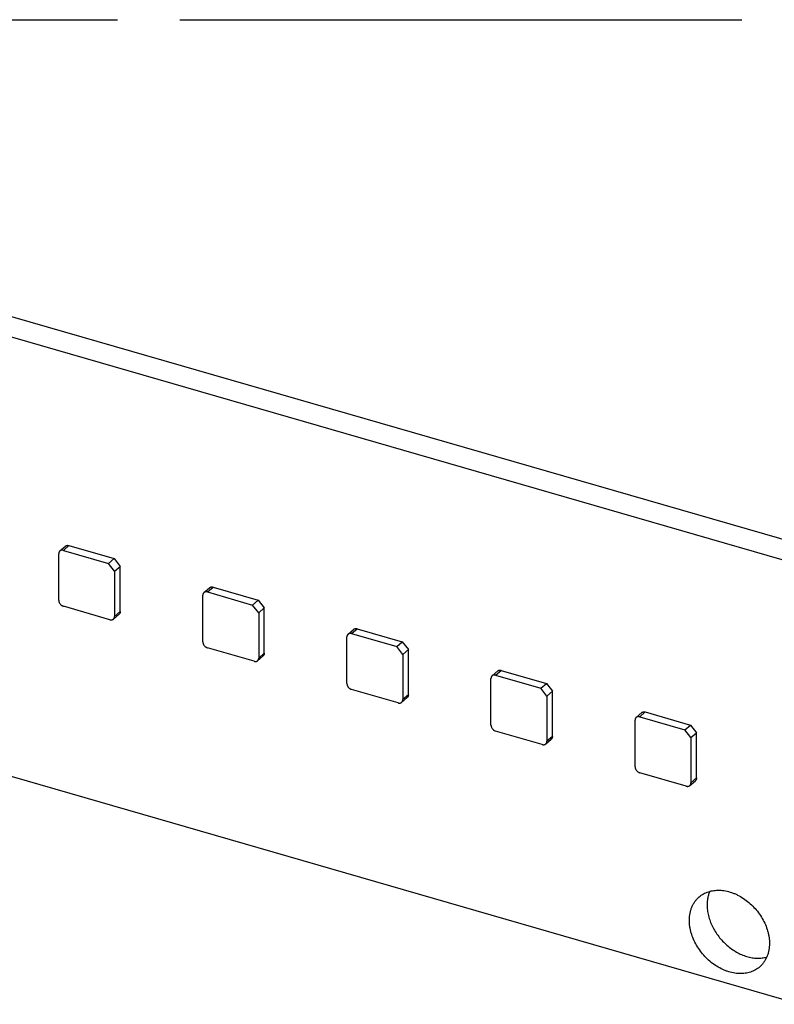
# Model space of a CAD drawing. Header units: millimetres. Extents: x 0 to 210, y 0 to 297.
# Tile 18 of 36: x 79 to 90, y 242 to 258. Entities that reach past the tile are written whole.
import ezdxf

# ---------------------------------------------------------------- set-up
doc = ezdxf.new("R2010")
doc.units = ezdxf.units.MM
doc.header["$LTSCALE"] = 19.36
doc.linetypes.add('PHANTOM', pattern=[0.8, 0.45, -0.05, 0.1, -0.05, 0.1, -0.05])
doc.layers.get('0').update_dxf_attribs({"linetype": 'CONTINUOUS'})
doc.layers.add('DEFAULT_3', color=7, linetype='PHANTOM')

msp = doc.modelspace()

# ---------------------------------------------------------------- linework, layer by layer
at = {"color": 7, "linetype": 'CONTINUOUS'}
for p, q in [((72.47736, 254.81821), (107.32041, 244.75989)), ((72.20236, 254.58005), (107.04541, 244.52173)), ((79.24501, 249.44867), (79.33168, 249.52372)), ((79.29956, 249.45784), (79.9996, 249.25576)), ((79.38623, 249.5329), (80.08627, 249.33081)), ((79.2274, 248.68482), (79.2274, 249.40651)), ((79.9996, 249.25576), (80.08627, 249.33081)), ((80.08627, 249.33081), (80.18009, 249.20991)), ((80.09342, 249.13486), (79.9996, 249.25576)), ((80.09342, 249.13486), (80.18009, 249.20991)), ((80.09342, 249.13486), (80.09342, 248.43482)), ((80.18009, 248.50987), (80.18009, 249.20991)), ((147.07018, 226.15485), (68.26194, 248.90483)), ((81.47853, 248.80391), (81.56519, 248.87896)), ((81.61975, 248.88814), (82.31979, 248.68605)), ((81.46091, 248.04006), (81.46091, 248.76175)), ((81.53308, 248.81308), (82.23312, 248.611)), ((82.23312, 248.611), (82.31979, 248.68605)), ((82.31979, 248.68605), (82.4136, 248.56515)), ((80.02125, 248.38348), (79.29956, 248.59182)), ((82.32694, 248.4901), (82.23312, 248.611)), ((82.32694, 248.4901), (82.4136, 248.56515)), ((82.4136, 247.86511), (82.4136, 248.56515)), ((80.07581, 248.39266), (80.16247, 248.46771)), ((82.32694, 248.4901), (82.32694, 247.79006)), ((83.71204, 248.15915), (83.79871, 248.2342)), ((83.85327, 248.24338), (84.5533, 248.04129)), ((83.69443, 247.3953), (83.69443, 248.11698)), ((83.7666, 248.16832), (84.46664, 247.96624)), ((82.25477, 247.73872), (81.53308, 247.94706)), ((84.46664, 247.96624), (84.5533, 248.04129)), ((84.56046, 247.84533), (84.46664, 247.96624)), ((84.5533, 248.04129), (84.64712, 247.92039)), ((84.56046, 247.84533), (84.64712, 247.92039)), ((84.64712, 247.22035), (84.64712, 247.92039)), ((82.30932, 247.7479), (82.39599, 247.82295)), ((84.56046, 247.84533), (84.56046, 247.1453)), ((85.92795, 246.75054), (85.92795, 247.47222)), ((85.94556, 247.51439), (86.03223, 247.58944)), ((86.00012, 247.52356), (86.70015, 247.32148)), ((86.08678, 247.59861), (86.78682, 247.39653)), ((84.48829, 247.09396), (83.7666, 247.3023)), ((86.70015, 247.32148), (86.78682, 247.39653)), ((86.79397, 247.20057), (86.70015, 247.32148)), ((86.78682, 247.39653), (86.88064, 247.27563)), ((84.54284, 247.10314), (84.62951, 247.17819)), ((86.79397, 247.20057), (86.88064, 247.27563)), ((86.79397, 247.20057), (86.79397, 246.50054)), ((86.88064, 246.57559), (86.88064, 247.27563)), ((88.17908, 246.86962), (88.26575, 246.94468)), ((88.23364, 246.8788), (88.93367, 246.67671)), ((88.3203, 246.95385), (89.02034, 246.75177)), ((88.16147, 246.10578), (88.16147, 246.82746)), ((88.93367, 246.67671), (89.02034, 246.75177)), ((89.02034, 246.75177), (89.11416, 246.63087)), ((86.7218, 246.4492), (86.00012, 246.65753)), ((86.77636, 246.45837), (86.86303, 246.53343)), ((89.02749, 246.55581), (88.93367, 246.67671)), ((89.02749, 246.55581), (89.11416, 246.63087)), ((89.02749, 246.55581), (89.02749, 245.85578)), ((89.11416, 245.93083), (89.11416, 246.63087)), ((88.95532, 245.80444), (88.23364, 246.01277)), ((89.00988, 245.81361), (89.09654, 245.88867))]:
    msp.add_line(p, q, dxfattribs=at)
at = {"color": 9, "linetype": 'CONTINUOUS'}
for p, q in [((79.29956, 249.45784), (79.38623, 249.5329)), ((81.53308, 248.81308), (81.61975, 248.88814)), ((80.18009, 248.50988), (80.09342, 248.43482)), ((83.7666, 248.16832), (83.85327, 248.24338)), ((82.4136, 247.86511), (82.32694, 247.79006)), ((86.00012, 247.52356), (86.08678, 247.59861)), ((84.64712, 247.22035), (84.56046, 247.1453)), ((88.23364, 246.8788), (88.3203, 246.95385)), ((86.88064, 246.57559), (86.79397, 246.50054)), ((89.11416, 245.93083), (89.02749, 245.85578))]:
    msp.add_line(p, q, dxfattribs=at)
at = {"color": 7, "linetype": 'CONTINUOUS'}
for points, knots in [([(79.24501, 249.44867), (79.2436, 249.44745), (79.24093, 249.44484), (79.23739, 249.44045), (79.23435, 249.43563), (79.23096, 249.4286), (79.2281, 249.41886), (79.2274, 249.41069), (79.2274, 249.40651)], [0, 0, 0, 0, 0.1184581, 0.23764133, 0.35823908, 0.48087296, 0.73391108, 1, 1, 1, 1]), ([(79.29956, 249.45784), (79.29457, 249.45928), (79.28458, 249.46116), (79.27203, 249.4607), (79.26273, 249.45853), (79.25627, 249.45609), (79.2503, 249.45283), (79.2467, 249.45013), (79.24501, 249.44867)], [0, 0, 0, 0, 0.27066601, 0.52506567, 0.64713067, 0.76640834, 0.88371493, 1, 1, 1, 1]), ([(79.33168, 249.52372), (79.33336, 249.52519), (79.33697, 249.52788), (79.34294, 249.53114), (79.3494, 249.53359), (79.3587, 249.53575), (79.37125, 249.53622), (79.38124, 249.53434), (79.38623, 249.5329)], [0, 0, 0, 0, 0.11628507, 0.23359166, 0.35286933, 0.47493433, 0.72933399, 1, 1, 1, 1]), ([(81.56519, 248.87896), (81.56688, 248.88043), (81.57049, 248.88312), (81.57646, 248.88638), (81.58292, 248.88883), (81.59222, 248.89099), (81.60476, 248.89146), (81.61475, 248.88958), (81.61975, 248.88814)], [0, 0, 0, 0, 0.11628507, 0.23359166, 0.35286933, 0.47493433, 0.72933399, 1, 1, 1, 1]), ([(79.2274, 248.68482), (79.2274, 248.67997), (79.2284, 248.67001), (79.23257, 248.65528), (79.23927, 248.64091), (79.24824, 248.62741), (79.25735, 248.6173), (79.26546, 248.6101), (79.27393, 248.60364), (79.2851, 248.59698), (79.29473, 248.59321), (79.29956, 248.59182)], [0, 0, 0, 0, 0.1161139, 0.23813445, 0.36482871, 0.49441544, 0.62479952, 0.68965183, 0.7538938, 0.87948227, 1, 1, 1, 1]), ([(81.47853, 248.80391), (81.47712, 248.80269), (81.47444, 248.80008), (81.47091, 248.79569), (81.46786, 248.79087), (81.46447, 248.78384), (81.46162, 248.7741), (81.46091, 248.76593), (81.46091, 248.76175)], [0, 0, 0, 0, 0.1184581, 0.23764133, 0.35823908, 0.48087296, 0.73391108, 1, 1, 1, 1]), ([(81.53308, 248.81308), (81.52809, 248.81452), (81.5181, 248.8164), (81.50555, 248.81594), (81.49625, 248.81377), (81.48979, 248.81133), (81.48382, 248.80807), (81.48022, 248.80537), (81.47853, 248.80391)], [0, 0, 0, 0, 0.27066601, 0.52506567, 0.64713067, 0.76640834, 0.88371493, 1, 1, 1, 1]), ([(80.02125, 248.38348), (80.02625, 248.38204), (80.03624, 248.38016), (80.04878, 248.38063), (80.05808, 248.38279), (80.06454, 248.38524), (80.07051, 248.3885), (80.07412, 248.3912), (80.07581, 248.39266)], [0, 0, 0, 0, 0.27066601, 0.52506567, 0.64713067, 0.76640834, 0.88371493, 1, 1, 1, 1]), ([(80.07581, 248.39266), (80.07721, 248.39387), (80.07989, 248.39649), (80.08343, 248.40087), (80.08647, 248.4057), (80.08986, 248.41272), (80.09271, 248.42247), (80.09342, 248.43064), (80.09342, 248.43482)], [0, 0, 0, 0, 0.1184581, 0.23764133, 0.35823908, 0.48087296, 0.73391108, 1, 1, 1, 1]), ([(80.18009, 248.50987), (80.18009, 248.5057), (80.17938, 248.49752), (80.17653, 248.48778), (80.17314, 248.48075), (80.17009, 248.47593), (80.16656, 248.47154), (80.16388, 248.46893), (80.16247, 248.46771)], [0, 0, 0, 0, 0.26608892, 0.51912704, 0.64176092, 0.76235867, 0.8815419, 1, 1, 1, 1]), ([(83.79871, 248.2342), (83.8004, 248.23566), (83.80401, 248.23836), (83.80997, 248.24162), (83.81644, 248.24406), (83.82573, 248.24623), (83.83828, 248.2467), (83.84827, 248.24482), (83.85327, 248.24338)], [0, 0, 0, 0, 0.11628507, 0.23359166, 0.35286933, 0.47493433, 0.72933399, 1, 1, 1, 1]), ([(83.71204, 248.15915), (83.71064, 248.15793), (83.70796, 248.15532), (83.70442, 248.15093), (83.70138, 248.14611), (83.69799, 248.13908), (83.69514, 248.12934), (83.69443, 248.12116), (83.69443, 248.11699)], [0, 0, 0, 0, 0.1184581, 0.23764133, 0.35823908, 0.48087296, 0.73391108, 1, 1, 1, 1]), ([(83.7666, 248.16832), (83.76161, 248.16976), (83.75161, 248.17164), (83.73907, 248.17117), (83.72977, 248.16901), (83.72331, 248.16656), (83.71734, 248.16331), (83.71373, 248.16061), (83.71204, 248.15915)], [0, 0, 0, 0, 0.27066601, 0.52506567, 0.64713067, 0.76640834, 0.88371493, 1, 1, 1, 1]), ([(81.46091, 248.04006), (81.46091, 248.03521), (81.46192, 248.02524), (81.46608, 248.01052), (81.47278, 247.99615), (81.48176, 247.98265), (81.49087, 247.97254), (81.49898, 247.96534), (81.50744, 247.95888), (81.51862, 247.95222), (81.52825, 247.94845), (81.53308, 247.94706)], [0, 0, 0, 0, 0.1161139, 0.23813445, 0.36482871, 0.49441544, 0.62479952, 0.68965183, 0.7538938, 0.87948227, 1, 1, 1, 1]), ([(82.30932, 247.7479), (82.31073, 247.74911), (82.31341, 247.75173), (82.31695, 247.75611), (82.31999, 247.76094), (82.32338, 247.76796), (82.32623, 247.77771), (82.32694, 247.78588), (82.32694, 247.79006)], [0, 0, 0, 0, 0.1184581, 0.23764133, 0.35823908, 0.48087296, 0.73391108, 1, 1, 1, 1]), ([(82.4136, 247.86511), (82.4136, 247.86093), (82.4129, 247.85276), (82.41004, 247.84302), (82.40665, 247.83599), (82.40361, 247.83117), (82.40007, 247.82678), (82.3974, 247.82417), (82.39599, 247.82295)], [0, 0, 0, 0, 0.26608892, 0.51912704, 0.64176092, 0.76235867, 0.8815419, 1, 1, 1, 1]), ([(82.25477, 247.73872), (82.25976, 247.73728), (82.26975, 247.7354), (82.2823, 247.73587), (82.2916, 247.73803), (82.29806, 247.74048), (82.30403, 247.74374), (82.30764, 247.74643), (82.30932, 247.7479)], [0, 0, 0, 0, 0.27066601, 0.52506567, 0.64713067, 0.76640834, 0.88371493, 1, 1, 1, 1]), ([(86.03223, 247.58944), (86.03392, 247.5909), (86.03752, 247.5936), (86.04349, 247.59686), (86.04995, 247.5993), (86.05925, 247.60147), (86.0718, 247.60194), (86.08179, 247.60006), (86.08678, 247.59861)], [0, 0, 0, 0, 0.11628507, 0.23359166, 0.35286933, 0.47493433, 0.72933399, 1, 1, 1, 1]), ([(85.94556, 247.51439), (85.94416, 247.51317), (85.94148, 247.51056), (85.93794, 247.50617), (85.9349, 247.50135), (85.93151, 247.49432), (85.92866, 247.48458), (85.92795, 247.4764), (85.92795, 247.47223)], [0, 0, 0, 0, 0.1184581, 0.23764133, 0.35823908, 0.48087296, 0.73391108, 1, 1, 1, 1]), ([(86.00012, 247.52356), (85.99512, 247.525), (85.98513, 247.52688), (85.97258, 247.52641), (85.96329, 247.52425), (85.95682, 247.5218), (85.95086, 247.51855), (85.94725, 247.51585), (85.94556, 247.51439)], [0, 0, 0, 0, 0.27066601, 0.52506567, 0.64713067, 0.76640834, 0.88371493, 1, 1, 1, 1]), ([(83.69443, 247.39529), (83.69443, 247.39045), (83.69543, 247.38048), (83.6996, 247.36576), (83.7063, 247.35138), (83.71527, 247.33789), (83.72439, 247.32778), (83.7325, 247.32057), (83.74096, 247.31412), (83.75214, 247.30746), (83.76176, 247.30369), (83.7666, 247.3023)], [0, 0, 0, 0, 0.1161139, 0.23813445, 0.36482871, 0.49441544, 0.62479952, 0.68965183, 0.7538938, 0.87948227, 1, 1, 1, 1]), ([(84.54284, 247.10314), (84.54425, 247.10435), (84.54692, 247.10697), (84.55046, 247.11135), (84.5535, 247.11617), (84.5569, 247.1232), (84.55975, 247.13295), (84.56046, 247.14112), (84.56046, 247.14529)], [0, 0, 0, 0, 0.1184581, 0.23764133, 0.35823908, 0.48087296, 0.73391108, 1, 1, 1, 1]), ([(84.64712, 247.22035), (84.64712, 247.21617), (84.64641, 247.208), (84.64356, 247.19826), (84.64017, 247.19123), (84.63713, 247.18641), (84.63359, 247.18202), (84.63091, 247.17941), (84.62951, 247.17819)], [0, 0, 0, 0, 0.26608892, 0.51912704, 0.64176092, 0.76235867, 0.8815419, 1, 1, 1, 1]), ([(84.48829, 247.09396), (84.49328, 247.09252), (84.50327, 247.09064), (84.51582, 247.09111), (84.52512, 247.09327), (84.53158, 247.09572), (84.53755, 247.09898), (84.54115, 247.10167), (84.54284, 247.10314)], [0, 0, 0, 0, 0.27066601, 0.52506567, 0.64713067, 0.76640834, 0.88371493, 1, 1, 1, 1]), ([(88.17908, 246.86962), (88.17767, 246.86841), (88.175, 246.86579), (88.17146, 246.86141), (88.16842, 246.85659), (88.16503, 246.84956), (88.16217, 246.83981), (88.16147, 246.83164), (88.16147, 246.82747)], [0, 0, 0, 0, 0.1184581, 0.23764133, 0.35823908, 0.48087296, 0.73391108, 1, 1, 1, 1]), ([(88.23364, 246.8788), (88.22864, 246.88024), (88.21865, 246.88212), (88.2061, 246.88165), (88.19681, 246.87949), (88.19034, 246.87704), (88.18438, 246.87378), (88.18077, 246.87109), (88.17908, 246.86962)], [0, 0, 0, 0, 0.27066601, 0.52506567, 0.64713067, 0.76640834, 0.88371493, 1, 1, 1, 1]), ([(88.26575, 246.94468), (88.26743, 246.94614), (88.27104, 246.94884), (88.27701, 246.9521), (88.28347, 246.95454), (88.29277, 246.95671), (88.30532, 246.95718), (88.31531, 246.9553), (88.3203, 246.95385)], [0, 0, 0, 0, 0.11628507, 0.23359166, 0.35286933, 0.47493433, 0.72933399, 1, 1, 1, 1]), ([(85.92795, 246.75053), (85.92795, 246.74568), (85.92895, 246.73572), (85.93312, 246.721), (85.93982, 246.70662), (85.94879, 246.69313), (85.95791, 246.68302), (85.96601, 246.67581), (85.97448, 246.66936), (85.98566, 246.6627), (85.99528, 246.65893), (86.00012, 246.65753)], [0, 0, 0, 0, 0.1161139, 0.23813445, 0.36482871, 0.49441544, 0.62479952, 0.68965183, 0.7538938, 0.87948227, 1, 1, 1, 1]), ([(86.88064, 246.57559), (86.88064, 246.57141), (86.87993, 246.56324), (86.87708, 246.5535), (86.87369, 246.54647), (86.87065, 246.54165), (86.86711, 246.53726), (86.86443, 246.53465), (86.86303, 246.53343)], [0, 0, 0, 0, 0.26608892, 0.51912704, 0.64176092, 0.76235867, 0.8815419, 1, 1, 1, 1]), ([(86.7218, 246.4492), (86.7268, 246.44776), (86.73679, 246.44588), (86.74934, 246.44635), (86.75863, 246.44851), (86.7651, 246.45096), (86.77106, 246.45421), (86.77467, 246.45691), (86.77636, 246.45837)], [0, 0, 0, 0, 0.27066601, 0.52506567, 0.64713067, 0.76640834, 0.88371493, 1, 1, 1, 1]), ([(86.77636, 246.45837), (86.77777, 246.45959), (86.78044, 246.4622), (86.78398, 246.46659), (86.78702, 246.47141), (86.79041, 246.47844), (86.79327, 246.48818), (86.79397, 246.49636), (86.79397, 246.50053)], [0, 0, 0, 0, 0.1184581, 0.23764133, 0.35823908, 0.48087296, 0.73391108, 1, 1, 1, 1]), ([(88.16147, 246.10577), (88.16147, 246.10092), (88.16247, 246.09096), (88.16664, 246.07624), (88.17334, 246.06186), (88.18231, 246.04837), (88.19142, 246.03825), (88.19953, 246.03105), (88.208, 246.0246), (88.21918, 246.01794), (88.2288, 246.01417), (88.23364, 246.01277)], [0, 0, 0, 0, 0.1161139, 0.23813445, 0.36482871, 0.49441544, 0.62479952, 0.68965183, 0.7538938, 0.87948227, 1, 1, 1, 1]), ([(89.11416, 245.93083), (89.11416, 245.92665), (89.11345, 245.91848), (89.1106, 245.90874), (89.10721, 245.90171), (89.10417, 245.89688), (89.10063, 245.8925), (89.09795, 245.88989), (89.09654, 245.88867)], [0, 0, 0, 0, 0.26608892, 0.51912704, 0.64176092, 0.76235867, 0.8815419, 1, 1, 1, 1]), ([(88.95532, 245.80444), (88.96032, 245.803), (88.97031, 245.80112), (88.98286, 245.80159), (88.99215, 245.80375), (88.99862, 245.8062), (89.00458, 245.80945), (89.00819, 245.81215), (89.00988, 245.81361)], [0, 0, 0, 0, 0.27066601, 0.52506567, 0.64713067, 0.76640834, 0.88371493, 1, 1, 1, 1]), ([(89.00988, 245.81361), (89.01128, 245.81483), (89.01396, 245.81744), (89.0175, 245.82183), (89.02054, 245.82665), (89.02393, 245.83368), (89.02678, 245.84342), (89.02749, 245.8516), (89.02749, 245.85577)], [0, 0, 0, 0, 0.1184581, 0.23764133, 0.35823908, 0.48087296, 0.73391108, 1, 1, 1, 1]), ([(89.15471, 244.0882), (89.16499, 244.09711), (89.18652, 244.11392), (89.22129, 244.13582), (89.25839, 244.15432), (89.29758, 244.16931), (89.33865, 244.18069), (89.38134, 244.18842), (89.42542, 244.19244), (89.47062, 244.19274), (89.5167, 244.18933), (89.57958, 244.17975), (89.64249, 244.16281), (89.70436, 244.13923), (89.76671, 244.11067), (89.84254, 244.06672), (89.92782, 244.00257), (90.00617, 243.92805), (90.07581, 243.84485), (90.13518, 243.75485), (90.18292, 243.66008), (90.21236, 243.57823), (90.22901, 243.51238), (90.24076, 243.44799), (90.24453, 243.39934), (90.24453, 243.36729)], [0, 0, 0, 0, 0.02591922, 0.05195355, 0.07821395, 0.10480348, 0.13181401, 0.15932376, 0.18739565, 0.21607639, 0.24539624, 0.27536933, 0.33721664, 0.36908499, 0.40151956, 0.46784054, 0.53569901, 0.60447729, 0.67349925, 0.74207355, 0.80953686, 0.87529725, 0.90740167, 0.93891422, 1, 1, 1, 1]), ([(89.3199, 244.17532), (89.31296, 244.15935), (89.30075, 244.1262), (89.28774, 244.07417), (89.27992, 244.01971), (89.27823, 243.98258), (89.27823, 243.96378)], [0, 0, 0, 0, 0.24063631, 0.48713585, 0.74013214, 1, 1, 1, 1]), ([(89.00323, 243.72562), (89.00323, 243.74384), (89.00482, 243.77982), (89.01215, 243.83266), (89.02436, 243.88325), (89.04136, 243.93118), (89.06302, 243.97607), (89.08917, 244.01754), (89.11961, 244.05526), (89.14263, 244.07774), (89.15471, 244.0882)], [0, 0, 0, 0, 0.13483458, 0.26621365, 0.39431356, 0.51943257, 0.64198854, 0.76250966, 0.88161717, 1, 1, 1, 1]), ([(89.27823, 243.96378), (89.27823, 243.93637), (89.28193, 243.88051), (89.29777, 243.79673), (89.32372, 243.71279), (89.35933, 243.6301), (89.404, 243.55002), (89.45697, 243.4739), (89.51736, 243.403), (89.58416, 243.3385), (89.65625, 243.2815), (89.73244, 243.23293), (89.81146, 243.19362), (89.892, 243.16424), (89.97272, 243.14529), (90.03967, 243.13842), (90.09189, 243.13856), (90.12989, 243.1414), (90.16692, 243.14696), (90.19104, 243.15252), (90.20287, 243.15575)], [0, 0, 0, 0, 0.0593517, 0.12081603, 0.18419413, 0.2491809, 0.31538845, 0.38236956, 0.44964083, 0.51670558, 0.58307659, 0.64829887, 0.71197285, 0.7737778, 0.83349528, 0.89103177, 0.91900949, 0.94647429, 0.97345738, 1, 1, 1, 1]), ([(90.09305, 243.00471), (90.08277, 242.99581), (90.06125, 242.97899), (90.02647, 242.95709), (89.98938, 242.93859), (89.95018, 242.92361), (89.90912, 242.91222), (89.86642, 242.90449), (89.82235, 242.90047), (89.77714, 242.90017), (89.73106, 242.90358), (89.66819, 242.91316), (89.60528, 242.93011), (89.5434, 242.95368), (89.48106, 242.98224), (89.40522, 243.02619), (89.31994, 243.09034), (89.2416, 243.16487), (89.17195, 243.24806), (89.11258, 243.33807), (89.06484, 243.43283), (89.0354, 243.51468), (89.01876, 243.58053), (89.007, 243.64492), (89.00323, 243.69358), (89.00323, 243.72562)], [0, 0, 0, 0, 0.02591922, 0.05195355, 0.07821395, 0.10480348, 0.13181401, 0.15932376, 0.18739565, 0.21607639, 0.24539624, 0.27536933, 0.33721664, 0.36908499, 0.40151956, 0.46784054, 0.53569901, 0.60447729, 0.67349925, 0.74207355, 0.80953686, 0.87529725, 0.90740167, 0.93891422, 1, 1, 1, 1]), ([(90.24453, 243.36729), (90.24453, 243.34908), (90.24295, 243.31309), (90.23562, 243.26025), (90.2234, 243.20966), (90.20641, 243.16173), (90.18475, 243.11685), (90.15859, 243.07537), (90.12816, 243.03765), (90.10514, 243.01518), (90.09305, 243.00471)], [0, 0, 0, 0, 0.13483458, 0.26621365, 0.39431356, 0.51943257, 0.64198854, 0.76250966, 0.88161717, 1, 1, 1, 1])]:
    msp.add_open_spline(points, degree=3, knots=knots, dxfattribs=at)
at = {"layer": 'DEFAULT_3', "color": 7, "linetype": 'PHANTOM'}
msp.add_line((50.12864, 257.68), (150.12864, 257.68), dxfattribs=at)

doc.saveas('drawing.dxf')
